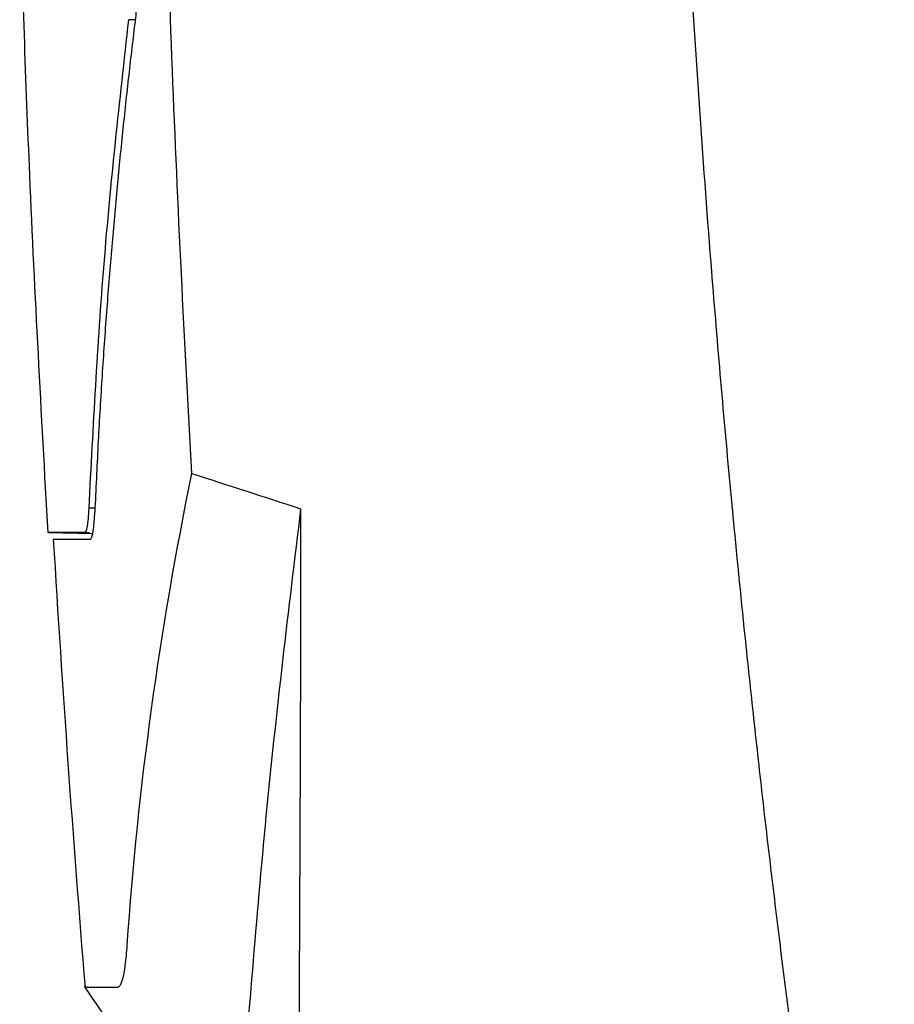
# Model space of a CAD drawing. Extents: x 76 to 839, y -9 to 645.
# Tile 73 of 78: x 471 to 489, y 292 to 313. Entities that reach past the tile are written whole.
import ezdxf

# ---------------------------------------------------------------- set-up
doc = ezdxf.new("R2010")
doc.units = 0
doc.layers.get('0').update_dxf_attribs({"linetype": 'CONTINUOUS'})

msp = doc.modelspace()

# ---------------------------------------------------------------- linework, layer by layer
at = {"color": 8, "linetype": 'CONTINUOUS'}
for p, q in [((473.202, 313.457), (473.067, 313.458)), ((472.346, 303.007), (472.218, 303.009)), ((472.225, 302.48), (472.126, 302.482))]:
    msp.add_line(p, q, dxfattribs=at)
at = {"color": 7, "linetype": 'CONTINUOUS'}
msp.add_line((471.339, 302.482), (472.295, 302.465), dxfattribs=at)
for points, knots in [([(474.447, 357.731), (474.411, 357.141), (474.318, 355.599), (474.164, 352.74), (473.981, 348.789), (473.802, 343.745), (473.662, 337.608), (473.615, 331.574), (473.645, 326.041), (473.717, 321.403), (473.832, 316.858), (473.987, 312.406), (474.176, 308.047), (474.333, 305.173), (474.41, 303.751)], [0, 0, 0, 0, 0.032802, 0.085817, 0.159048, 0.252492, 0.366148, 0.500007, 0.587595, 0.673478, 0.757659, 0.840139, 0.920919, 1, 1, 1, 1]), ([(489.442, 277.385), (489.34, 277.968), (489.136, 279.136), (488.843, 280.889), (488.559, 282.644), (488.284, 284.4), (488.02, 286.158), (487.765, 287.918), (487.519, 289.678), (487.284, 291.44), (487.058, 293.204), (486.842, 294.968), (486.635, 296.734), (486.438, 298.501), (486.218, 300.566), (485.916, 303.611), (485.502, 308.32), (485.024, 315.084), (484.774, 320.35), (484.665, 323.51), (484.649, 323.968), (484.627, 324.687), (484.598, 325.667), (484.565, 326.909), (484.531, 328.412), (484.5, 330.177), (484.475, 332.204), (484.461, 334.492), (484.463, 337.042), (484.486, 339.853), (484.536, 342.925), (484.62, 346.258), (484.745, 349.852), (484.914, 353.706), (485.067, 356.36), (485.146, 357.731)], [0, 0, 0, 0, 0.022043, 0.044086, 0.066129, 0.088172, 0.110215, 0.132258, 0.154302, 0.176346, 0.19839, 0.220434, 0.242479, 0.264524, 0.286569, 0.319721, 0.378338, 0.462421, 0.571965, 0.574396, 0.580071, 0.588989, 0.60115, 0.616553, 0.635199, 0.657088, 0.682219, 0.710592, 0.742208, 0.777065, 0.815166, 0.856509, 0.901096, 0.948926, 1, 1, 1, 1]), ([(473.314, 316.907), (473.315, 316.841), (473.319, 316.709), (473.323, 316.512), (473.326, 316.315), (473.328, 316.119), (473.328, 315.83), (473.325, 315.449), (473.313, 314.989), (473.294, 314.547), (473.27, 314.174), (473.246, 313.863), (473.222, 313.608), (473.203, 313.451), (473.194, 313.371)], [0, 0, 0, 0, 0.050436, 0.100719, 0.150928, 0.201143, 0.251445, 0.375683, 0.499949, 0.624156, 0.748508, 0.832261, 0.91597, 1, 1, 1, 1]), ([(471.341, 302.482), (471.199, 305.032), (470.947, 309.585), (470.799, 314.143), (470.734, 316.149)], [0, 0, 0, 0, 0.559998, 1, 1, 1, 1]), ([(472.218, 303.009), (472.308, 304.749), (472.488, 308.238), (472.873, 311.716), (473.067, 313.458)], [0, 0, 0, 0, 0.498982, 1, 1, 1, 1]), ([(473.194, 313.371), (473.148, 312.979), (473.053, 312.181), (472.923, 310.967), (472.8, 309.715), (472.685, 308.427), (472.581, 307.103), (472.487, 305.742), (472.405, 304.344), (472.362, 303.4), (472.34, 302.922)], [0, 0, 0, 0, 0.112931, 0.229302, 0.349117, 0.47238, 0.599094, 0.729264, 0.862898, 1, 1, 1, 1]), ([(474.41, 303.751), (473.724, 300.398), (473.259, 297.03), (473.021, 293.577), (473.015, 293.504), (472.967, 292.99), (472.903, 292.75), (472.803, 292.75), (472.782, 292.75), (472.341, 292.751), (472.131, 292.751), (472.131, 292.751)], [7.876563, 7.876563, 7.876563, 7.876563, 11.679535, 11.679535, 11.766842, 11.766842, 12.33875, 12.33875, 12.502606, 12.502606, 15.753125, 15.753125, 15.753125, 15.753125]), ([(472.126, 302.482), (472.137, 302.488), (472.158, 302.502), (472.184, 302.609), (472.205, 302.772), (472.214, 302.93), (472.218, 303.009)], [0, 0, 0, 0, 0.251472, 0.500212, 0.748829, 1, 1, 1, 1]), ([(476.744, 302.993), (476.482, 300.832), (475.966, 296.577), (475.591, 291.56), (475.367, 289.033), (475.296, 288.764), (475.082, 288.689), (474.84, 288.767), (474.861, 288.756), (474.869, 288.751)], [0, 0, 0, 0, 0.250878, 0.494116, 0.537149, 0.580141, 0.587154, 0.838056, 1, 1, 1, 1]), ([(476.744, 302.993), (476.743, 302.455), (476.743, 301.362), (476.741, 300.269), (476.739, 299.715)], [0, 0, 0, 0, 0.49264, 1, 1, 1, 1]), ([(472.238, 302.336), (472.242, 302.337), (472.251, 302.339), (472.263, 302.355), (472.275, 302.38), (472.286, 302.413), (472.295, 302.455), (472.304, 302.505), (472.313, 302.561), (472.32, 302.623), (472.326, 302.691), (472.332, 302.764), (472.337, 302.84), (472.339, 302.895), (472.34, 302.922)], [0, 0, 0, 0, 0.092504, 0.183334, 0.272492, 0.35998, 0.445799, 0.529951, 0.61244, 0.693266, 0.772432, 0.849941, 0.925796, 1, 1, 1, 1]), ([(472.126, 302.482), (471.897, 302.482), (471.44, 302.482), (471.372, 302.482), (471.339, 302.482)], [0, 0, 0, 0, 0.500887, 1, 1, 1, 1]), ([(472.238, 302.336), (472.196, 302.336), (472.112, 302.336), (471.998, 302.336), (471.895, 302.336), (471.803, 302.336), (471.721, 302.336), (471.65, 302.336), (471.589, 302.336), (471.539, 302.336), (471.501, 302.336), (471.473, 302.336), (471.456, 302.336), (471.454, 302.336), (471.453, 302.336)], [0, 0, 0, 0, 0.082904, 0.165886, 0.248946, 0.332083, 0.415299, 0.498592, 0.581963, 0.665412, 0.74894, 0.832547, 0.916234, 1, 1, 1, 1]), ([(476.739, 299.715), (476.737, 298.887), (476.732, 297.161), (476.72, 294.469), (476.706, 291.567), (476.698, 289.562), (476.693, 288.524)], [0, 0, 0, 0, 0.221942, 0.46249, 0.721789, 1, 1, 1, 1]), ([(472.115, 292.776), (472.566, 292.101), (473.465, 290.758), (474.368, 289.418), (474.817, 288.751)], [0, 0, 0, 0, 0.50229, 1, 1, 1, 1])]:
    msp.add_open_spline(points, degree=3, knots=knots, dxfattribs=at)
for points in [[(474.41, 303.751), (475.18, 303.501), (475.959, 303.248), (476.744, 302.993)], [(471.453, 302.336), (471.645, 299.139), (471.871, 295.944), (472.131, 292.751)]]:
    msp.add_open_spline(points, degree=3, dxfattribs=at)

doc.saveas('drawing.dxf')
